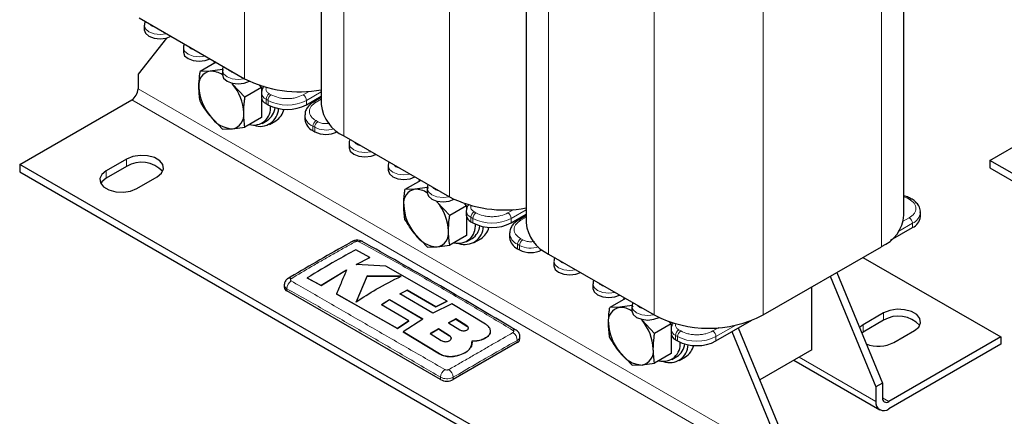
# Model space of a CAD drawing. Header units: millimetres. Extents: x 5 to 418, y 2 to 292.
# Tile 16 of 32: x 231 to 318, y 60 to 95. Entities that reach past the tile are written whole.
import ezdxf

# ---------------------------------------------------------------- set-up
doc = ezdxf.new("R2010")
doc.units = ezdxf.units.MM

msp = doc.modelspace()

# ---------------------------------------------------------------- linework, layer by layer
at = {"color": 7, "linetype": 'Continuous', "lineweight": 18}
for p, q in [((251.304, 118.606), (251.304, 90.03)), ((260.073, 114.625), (260.073, 84.968)), ((269.406, 108.156), (269.406, 79.58)), ((307.59, 104.828), (307.59, 75.171)), ((278.174, 104.175), (278.174, 74.518)), ((297.125, 98.787), (297.125, 69.13)), ((287.508, 97.706), (287.508, 69.13)), ((241.886, 89.13), (298.454, 56.474)), ((257.009, 88.915), (256.48, 88.61)), ((258.081, 88.88), (256.763, 88.12)), ((297.889, 55.494), (241.32, 88.15)), ((253.369, 88.12), (253.199, 88.218)), ((253.199, 88.218), (253.199, 87.826)), ((253.369, 88.12), (253.369, 87.728)), ((253.652, 88.61), (253.482, 88.708)), ((256.763, 88.12), (256.763, 87.728)), ((257.612, 87.956), (258.081, 88.227)), ((257.782, 86.226), (257.612, 86.324)), ((257.499, 85.736), (257.329, 85.834)), ((257.329, 85.834), (257.329, 85.442)), ((257.499, 85.736), (257.499, 85.344)), ((259.479, 85.344), (259.479, 85.36)), ((240.868, 82.272), (240.868, 82.925)), ((239.057, 81.227), (239.057, 81.88)), ((309.582, 79.583), (309.881, 79.466)), ((309.881, 79.466), (310.051, 79.368)), ((275.111, 78.465), (274.582, 78.16)), ((276.183, 78.43), (274.865, 77.67)), ((271.471, 77.67), (271.301, 77.768)), ((271.301, 77.768), (271.301, 77.376)), ((271.471, 77.67), (271.471, 77.278)), ((271.754, 78.16), (271.584, 78.258)), ((274.865, 77.67), (274.865, 77.278)), ((275.714, 77.506), (276.183, 77.777)), ((310.051, 77.735), (309.523, 77.43)), ((310.334, 77.245), (309.141, 76.556)), ((310.334, 77.245), (310.334, 76.853)), ((275.883, 75.776), (275.714, 75.874)), ((275.601, 75.286), (275.431, 75.384)), ((275.431, 75.384), (275.431, 74.992)), ((275.601, 75.286), (275.601, 74.894)), ((277.581, 74.894), (277.581, 74.91)), ((255.038, 71.251), (255.038, 71.454)), ((307.788, 68.654), (307.788, 69.308)), ((270.947, 68.159), (270.947, 68.146)), ((293.213, 68.015), (292.684, 67.71)), ((294.726, 68.235), (292.967, 67.22)), ((305.978, 67.609), (305.978, 68.263)), ((269.412, 67.295), (269.412, 67.282)), ((289.573, 67.22), (289.403, 67.318)), ((289.403, 67.318), (289.403, 66.926)), ((289.573, 67.22), (289.573, 66.828)), ((289.856, 67.71), (289.686, 67.807)), ((292.967, 67.22), (292.967, 66.828)), ((275.403, 66.679), (275.403, 66.882)), ((268.517, 65.694), (268.517, 65.681)), ((300.321, 65.389), (307.109, 61.47)), ((268.614, 63.413), (268.614, 63.617)), ((269.746, 63.413), (269.746, 63.617)), ((307.675, 61.797), (308.241, 61.47))]:
    msp.add_line(p, q, dxfattribs=at)
at = {"color": 7, "linetype": 'Continuous', "lineweight": 25}
for p, q in [((258.081, 115.685), (258.081, 87.744)), ((309.582, 77.947), (309.582, 106.986)), ((276.183, 105.235), (276.183, 77.294)), ((241.971, 95.418), (251.304, 90.03)), ((242.437, 94.765), (242.437, 94.373)), ((244.403, 93.634), (241.886, 90.436)), ((245.888, 92.773), (245.888, 92.381)), ((248.776, 91.49), (247.371, 90.679)), ((248.65, 91.562), (248.593, 91.384)), ((248.25, 90.703), (247.371, 90.679)), ((249.351, 90.856), (248.25, 90.703)), ((249.339, 90.781), (249.339, 90.389)), ((249.351, 90.856), (249.415, 90.761)), ((241.886, 90.436), (241.886, 89.13)), ((250.15, 89.656), (250.23, 89.56)), ((250.23, 89.56), (251.331, 88.393)), ((252.803, 89.243), (251.331, 88.393)), ((252.803, 89.243), (252.657, 89.425)), ((252.789, 88.789), (252.789, 88.397)), ((252.803, 89.243), (252.803, 88.844)), ((231.421, 82.435), (241.32, 88.15)), ((252.803, 88.283), (252.803, 86.603)), ((256.763, 87.728), (258.081, 88.488)), ((258.081, 88.362), (257.412, 87.976)), ((317.164, 82.808), (327.063, 88.522)), ((253.199, 87.826), (253.369, 87.728)), ((249.351, 85.576), (248.25, 86.743)), ((252.803, 86.603), (251.331, 85.753)), ((252.85, 86.079), (253.302, 86.34)), ((253.502, 85.993), (254.068, 86.32)), ((256.626, 86.813), (256.626, 86.421)), ((249.351, 85.576), (250.23, 85.6)), ((250.23, 85.6), (251.331, 85.753)), ((257.329, 85.442), (257.499, 85.344)), ((259.479, 85.344), (259.491, 85.351)), ((260.073, 84.968), (269.406, 79.58)), ((260.539, 84.315), (260.539, 83.923)), ((240.868, 82.925), (239.057, 81.88)), ((373.733, 50.151), (317.164, 82.808)), ((317.164, 82.808), (317.164, 82.154)), ((231.421, 82.435), (231.421, 81.782)), ((287.989, 49.779), (231.421, 82.435)), ((240.868, 82.272), (239.057, 81.227)), ((263.99, 82.323), (263.99, 81.931)), ((317.164, 82.154), (373.733, 49.498)), ((231.421, 81.782), (287.989, 49.126)), ((241.773, 80.313), (243.583, 81.358)), ((266.878, 81.04), (265.473, 80.229)), ((266.752, 81.112), (266.695, 80.934)), ((266.352, 80.253), (265.473, 80.229)), ((267.453, 80.406), (266.352, 80.253)), ((267.441, 80.331), (267.441, 79.939)), ((267.453, 80.406), (267.517, 80.311)), ((268.252, 79.206), (268.332, 79.11)), ((310.251, 79.388), (310.081, 79.486)), ((268.332, 79.11), (269.433, 77.943)), ((270.905, 78.793), (269.433, 77.943)), ((270.905, 78.793), (270.759, 78.975)), ((270.891, 78.339), (270.891, 77.947)), ((270.905, 78.793), (270.905, 78.394)), ((270.905, 77.833), (270.905, 76.153)), ((274.865, 77.278), (276.183, 78.038)), ((276.183, 77.912), (275.514, 77.526)), ((311.037, 77.833), (311.037, 78.225)), ((271.301, 77.376), (271.471, 77.278)), ((308.404, 75.739), (310.334, 76.853)), ((267.453, 75.126), (266.352, 76.293)), ((270.905, 76.153), (269.433, 75.303)), ((270.952, 75.629), (271.404, 75.89)), ((271.604, 75.543), (272.17, 75.87)), ((274.728, 76.363), (274.728, 75.971)), ((262.374, 74.221), (261.13, 74.895)), ((267.453, 75.126), (268.332, 75.15)), ((268.332, 75.15), (269.433, 75.303)), ((275.431, 74.992), (275.601, 74.894)), ((277.581, 74.894), (277.593, 74.901)), ((297.125, 69.13), (307.59, 75.171)), ((261.167, 73.582), (262.374, 74.221)), ((262.374, 74.208), (261.167, 73.569)), ((262.374, 74.221), (262.374, 74.208)), ((278.174, 74.518), (287.508, 69.13)), ((305.948, 74.223), (318.14, 67.185)), ((258.066, 71.74), (260.317, 73.107)), ((263.79, 73.446), (261.167, 73.582)), ((269.219, 70.347), (263.79, 73.446)), ((278.641, 73.865), (278.641, 73.473)), ((256.823, 72.411), (258.066, 71.74)), ((256.823, 72.411), (256.823, 72.398)), ((258.066, 71.727), (256.823, 72.398)), ((260.317, 73.094), (258.066, 71.727)), ((262.128, 72.588), (261.174, 70.284)), ((261.174, 70.271), (262.128, 72.575)), ((265.139, 72.557), (262.128, 72.588)), ((262.128, 72.588), (262.128, 72.575)), ((262.128, 72.575), (265.139, 72.544)), ((303.073, 72.564), (307.109, 62.777)), ((303.639, 72.89), (307.675, 63.103)), ((254.804, 71.78), (254.804, 71.577)), ((258.066, 71.74), (258.066, 71.727)), ((282.092, 71.873), (282.092, 71.481)), ((301.452, 66.042), (301.452, 71.628)), ((268.614, 63.413), (255.038, 71.251)), ((259.436, 70.993), (264.81, 67.931)), ((259.436, 70.993), (259.436, 70.98)), ((264.81, 67.918), (259.436, 70.98)), ((265.008, 70.994), (265.66, 71.336)), ((265.66, 71.323), (265.008, 70.981)), ((267.938, 69.274), (265.008, 70.994)), ((265.66, 71.336), (268.197, 69.855)), ((265.66, 71.336), (265.66, 71.323)), ((268.197, 69.842), (265.66, 71.323)), ((284.98, 70.59), (283.575, 69.779)), ((284.854, 70.662), (284.797, 70.484)), ((263.396, 70.034), (264.118, 70.484)), ((264.118, 70.471), (263.396, 70.021)), ((265.831, 68.614), (263.396, 70.034)), ((264.118, 70.484), (267.047, 68.764)), ((264.118, 70.484), (264.118, 70.471)), ((267.047, 68.751), (264.118, 70.471)), ((269.612, 70.114), (267.938, 69.274)), ((268.197, 69.855), (269.219, 70.347)), ((269.219, 70.334), (268.197, 69.842)), ((268.197, 69.855), (268.197, 69.842)), ((269.219, 70.347), (269.219, 70.334)), ((272.604, 68.31), (269.612, 70.114)), ((284.454, 69.803), (283.575, 69.779)), ((285.555, 69.956), (284.454, 69.803)), ((285.543, 69.881), (285.543, 69.489)), ((285.555, 69.956), (285.619, 69.861)), ((267.047, 68.764), (265.305, 67.637)), ((269.962, 68.772), (269.33, 68.433)), ((269.33, 68.42), (269.962, 68.759)), ((270.947, 68.159), (269.962, 68.772)), ((269.962, 68.772), (269.962, 68.759)), ((269.962, 68.759), (270.947, 68.146)), ((286.354, 68.756), (286.433, 68.66)), ((307.788, 69.308), (305.978, 68.263)), ((264.81, 67.931), (265.831, 68.614)), ((265.831, 68.601), (264.81, 67.918)), ((264.81, 67.931), (264.81, 67.918)), ((265.831, 68.614), (265.831, 68.601)), ((268.427, 67.915), (267.705, 67.473)), ((267.705, 67.46), (268.427, 67.901)), ((269.412, 67.295), (268.427, 67.915)), ((268.427, 67.915), (268.427, 67.901)), ((268.427, 67.901), (269.412, 67.282)), ((269.33, 68.433), (270.315, 67.814)), ((286.433, 68.66), (287.535, 67.493)), ((289.007, 68.343), (287.535, 67.493)), ((289.007, 68.343), (288.861, 68.525)), ((288.993, 67.889), (288.993, 67.497)), ((289.007, 68.343), (289.007, 67.944)), ((292.967, 66.828), (296.141, 68.66)), ((299.02, 58.107), (294.951, 67.973)), ((305.978, 68.263), (305.651, 68.011)), ((307.788, 68.654), (305.978, 67.609)), ((265.305, 67.637), (268.517, 65.694)), ((265.305, 67.637), (265.305, 67.624)), ((268.517, 65.681), (265.305, 67.624)), ((267.705, 67.473), (268.69, 66.859)), ((272.604, 67.106), (272.604, 67.093)), ((273.032, 67.686), (273.032, 67.699)), ((275.637, 67.005), (275.637, 67.208)), ((289.007, 67.383), (289.007, 65.703)), ((298.454, 57.78), (294.386, 67.647)), ((305.978, 67.609), (305.85, 67.528)), ((318.14, 67.185), (308.241, 61.47)), ((308.693, 66.695), (310.503, 67.74)), ((318.14, 67.185), (318.14, 66.532)), ((275.403, 66.679), (269.746, 63.413)), ((271.348, 66.392), (271.425, 66.829)), ((271.407, 66.714), (271.348, 66.379)), ((271.348, 66.392), (271.348, 66.379)), ((271.433, 66.713), (271.433, 66.726)), ((289.403, 66.926), (289.573, 66.828)), ((318.14, 66.532), (308.241, 60.817)), ((269.998, 65.507), (269.998, 65.494)), ((285.555, 64.676), (284.454, 65.843)), ((289.007, 65.703), (287.535, 64.853)), ((289.054, 65.179), (289.506, 65.44)), ((289.706, 65.093), (290.272, 65.42)), ((301.452, 66.042), (296.844, 63.382)), ((285.555, 64.676), (286.433, 64.7)), ((286.433, 64.7), (287.535, 64.853)), ((299.852, 65.118), (307.441, 60.738)), ((307.675, 63.103), (307.109, 62.777)), ((307.109, 62.777), (307.109, 61.47)), ((307.675, 63.103), (307.675, 61.797))]:
    msp.add_line(p, q, dxfattribs=at)
at = {"color": 7, "linetype": 'Continuous', "lineweight": 18, "flags": 128}
for points in [[(244.389, 94.022), (244.373, 94.019), (243.837, 93.957), (243.302, 94.019), (242.847, 94.194), (242.544, 94.456), (242.437, 94.765), (242.437, 94.771)], [(247.84, 92.03), (247.824, 92.027), (247.288, 91.965), (246.752, 92.027), (246.298, 92.202), (245.995, 92.464), (245.888, 92.773), (245.888, 92.779)], [(251.29, 90.038), (251.274, 90.034), (250.739, 89.973), (250.203, 90.034), (249.749, 90.21), (249.445, 90.472), (249.339, 90.781), (249.339, 90.787)], [(262.491, 83.572), (262.475, 83.569), (261.939, 83.507), (261.404, 83.569), (260.949, 83.744), (260.646, 84.006), (260.539, 84.315), (260.539, 84.321)], [(265.941, 81.58), (265.926, 81.576), (265.39, 81.515), (264.854, 81.576), (264.4, 81.752), (264.097, 82.014), (263.99, 82.323), (263.99, 82.329)], [(269.392, 79.588), (269.376, 79.584), (268.841, 79.523), (268.305, 79.584), (267.851, 79.76), (267.547, 80.022), (267.441, 80.331), (267.441, 80.337)], [(280.593, 73.122), (280.577, 73.118), (280.041, 73.057), (279.505, 73.118), (279.051, 73.294), (278.748, 73.556), (278.641, 73.865), (278.641, 73.871)], [(284.043, 71.13), (284.028, 71.126), (283.492, 71.065), (282.956, 71.126), (282.502, 71.302), (282.198, 71.564), (282.092, 71.873), (282.092, 71.879)], [(287.494, 69.138), (287.478, 69.134), (286.943, 69.073), (286.407, 69.134), (285.953, 69.31), (285.649, 69.572), (285.543, 69.881), (285.543, 69.887)]]:
    msp.add_lwpolyline(points, dxfattribs=at)
at = {"color": 7, "linetype": 'Continuous', "lineweight": 25, "flags": 128}
for points in [[(242.437, 94.373), (242.544, 94.064), (242.847, 93.802), (243.302, 93.627), (243.837, 93.565), (244.373, 93.627), (244.799, 93.786)], [(245.888, 92.381), (245.995, 92.072), (246.298, 91.81), (246.752, 91.635), (247.288, 91.573), (247.824, 91.635), (248.249, 91.794)], [(249.339, 90.389), (249.445, 90.08), (249.749, 89.818), (250.203, 89.643), (250.739, 89.581), (251.274, 89.643), (251.729, 89.818)], [(260.539, 83.923), (260.646, 83.614), (260.949, 83.352), (261.404, 83.177), (261.939, 83.115), (262.475, 83.177), (262.901, 83.336)], [(243.583, 81.358), (243.965, 81.673), (244.138, 82.045), (244.08, 82.428), (243.798, 82.777), (243.326, 83.049), (242.722, 83.212), (242.058, 83.246), (241.414, 83.146), (240.868, 82.925)], [(239.057, 81.88), (238.675, 81.565), (238.502, 81.193), (238.56, 80.81), (238.842, 80.461), (239.314, 80.189), (239.918, 80.026), (240.582, 79.992), (241.226, 80.092), (241.773, 80.313)], [(263.99, 81.931), (264.097, 81.622), (264.4, 81.36), (264.854, 81.185), (265.39, 81.123), (265.926, 81.185), (266.351, 81.344)], [(239.057, 81.227), (238.675, 80.912), (238.58, 80.77)], [(267.441, 79.939), (267.547, 79.63), (267.851, 79.368), (268.305, 79.193), (268.841, 79.131), (269.376, 79.193), (269.831, 79.368)], [(278.641, 73.473), (278.748, 73.164), (279.051, 72.902), (279.505, 72.727), (280.041, 72.665), (280.577, 72.727), (281.003, 72.886)], [(282.092, 71.481), (282.198, 71.172), (282.502, 70.91), (282.956, 70.735), (283.492, 70.673), (284.028, 70.735), (284.453, 70.894)], [(310.503, 67.74), (310.886, 68.055), (311.058, 68.427), (311, 68.811), (310.719, 69.16), (310.247, 69.432), (309.643, 69.594), (308.978, 69.628), (308.334, 69.528), (307.788, 69.308)], [(285.543, 69.489), (285.649, 69.18), (285.953, 68.918), (286.407, 68.742), (286.943, 68.681), (287.478, 68.742), (287.933, 68.918)]]:
    msp.add_lwpolyline(points, dxfattribs=at)
at = {"color": 7, "linetype": 'Continuous', "lineweight": 25}
for centre, radius, start, end in [((248.475, 89.492), 1.231, 100.54678, 189.25188), ((248.289, 88.847), 1.856, 55.54212, 91.19696), ((256.14, 99.528), 10.658, 243.01978, 280.49325), ((240.658, 89.186), 1.229, 302.60548, 357.39452), ((251.553, 89.492), 4.298, 182.63929, 219.77207), ((246.926, 86.811), 4.298, 2.63929, 39.77207), ((253.49, 88.467), 0.704, 185.6948, 245.62534), ((252.094, 87.437), 1.51, 255.506, 6.71098), ((252.678, 87.443), 1.627, 250.26067, 358.27522), ((252.436, 87.66), 1.579, 303.26011, 352.90235), ((255.066, 91.003), 3.689, 242.60967, 297.39033), ((253.161, 87.734), 1.68, 302.68281, 346.11933), ((261.48, 88.081), 3.416, 185.65338, 245.66676), ((250.383, 88.151), 2.556, 213.43491, 266.57046), ((250.004, 86.81), 1.231, 280.54678, 9.25188), ((257.827, 86.541), 1.207, 185.6948, 245.62534), ((258.489, 87.254), 2.152, 242.60967, 297.39033), ((242.191, 80.138), 2.511, 41.8986, 121.80322), ((266.577, 79.042), 1.231, 100.54678, 189.25188), ((266.39, 78.397), 1.856, 55.54212, 91.19696), ((274.242, 89.078), 10.658, 243.01978, 280.49325), ((309.999, 79.301), 0.202, 66.50912, 125.5461), ((269.655, 79.042), 4.298, 182.63929, 219.77207), ((265.028, 76.36), 4.298, 2.63929, 39.77207), ((271.592, 78.017), 0.704, 185.6948, 245.62534), ((306.265, 78.225), 3.328, 293.46213, 355.21773), ((309.836, 77.953), 1.207, 294.37466, 354.3052), ((270.196, 76.987), 1.51, 255.506, 6.71098), ((270.78, 76.993), 1.627, 250.26067, 358.27522), ((270.538, 77.21), 1.579, 303.26011, 352.90235), ((273.168, 80.553), 3.689, 242.60967, 297.39033), ((271.263, 77.284), 1.68, 302.68281, 346.11933), ((279.582, 77.631), 3.416, 185.65338, 245.66676), ((268.484, 77.701), 2.556, 213.43491, 266.57046), ((268.106, 76.36), 1.231, 280.54678, 9.25188), ((275.929, 76.091), 1.207, 185.6948, 245.62534), ((261.589, 75.386), 0.272, 63.27045, 125.18629), ((276.591, 76.804), 2.152, 242.60967, 297.39033), ((255.204, 71.617), 0.402, 185.6948, 245.62534), ((284.679, 68.592), 1.231, 100.54678, 189.25188), ((284.492, 67.947), 1.856, 55.54212, 91.19696), ((292.317, 78.359), 10.407, 242.48054, 297.51946), ((309.111, 66.52), 2.511, 41.8986, 121.80322), ((287.757, 68.592), 4.298, 182.63929, 219.77207), ((283.13, 65.91), 4.298, 2.63929, 39.77207), ((289.694, 67.567), 0.704, 185.6948, 245.62534), ((275.237, 67.045), 0.402, 294.37466, 354.3052), ((288.298, 66.537), 1.51, 255.506, 6.71098), ((288.882, 66.543), 1.627, 250.26067, 358.27522), ((288.64, 66.76), 1.579, 303.26011, 352.90235), ((291.27, 70.103), 3.689, 242.60967, 297.39033), ((289.365, 66.834), 1.68, 302.68281, 346.11933), ((307.325, 69.37), 3.005, 248.97066, 297.08099), ((286.586, 67.251), 2.556, 213.43491, 266.57046), ((286.208, 65.91), 1.231, 280.54678, 9.25188), ((269.18, 64.505), 1.23, 242.60967, 297.39033), ((308.02, 61.741), 0.349, 170.78596, 309.20329), ((307.799, 61.358), 0.699, 170.78596, 309.20329)]:
    msp.add_arc(centre, radius, start, end, dxfattribs=at)
at = {"color": 7, "linetype": 'Continuous', "lineweight": 18}
for centre, radius, start, end in [((253.459, 88.837), 0.671, 184.02364, 247.26425), ((253.814, 88.19), 0.615, 122.60548, 177.39452), ((253.983, 88.092), 0.615, 122.60548, 177.39452), ((255.066, 91.395), 3.689, 242.60967, 297.39033), ((256.149, 88.092), 0.615, 2.60548, 57.39452), ((257.494, 87.792), 0.202, 54.41809, 113.89879), ((257.767, 86.888), 1.142, 182.41453, 247.42354), ((257.943, 85.806), 0.615, 122.60548, 177.39452), ((258.113, 85.708), 0.615, 122.60548, 177.39452), ((258.495, 87.664), 2.17, 242.67237, 288.39399), ((310.168, 79.203), 0.202, 66.48076, 125.5486), ((271.561, 78.387), 0.671, 184.02364, 247.26425), ((271.915, 77.74), 0.615, 122.60548, 177.39452), ((272.085, 77.642), 0.615, 122.60548, 177.39452), ((273.168, 80.945), 3.689, 242.60967, 297.39033), ((274.251, 77.642), 0.615, 2.60548, 57.39452), ((275.596, 77.342), 0.202, 54.41809, 113.89879), ((309.72, 77.217), 0.615, 2.60548, 57.39452), ((309.828, 78.353), 1.218, 294.51628, 352.697), ((275.869, 76.438), 1.142, 182.41453, 247.42354), ((276.045, 75.356), 0.615, 122.60548, 177.39452), ((276.215, 75.258), 0.615, 122.60548, 177.39452), ((260.931, 75.378), 0.279, 55.56313, 114.46713), ((276.597, 77.214), 2.17, 242.67237, 288.39399), ((255.265, 72.111), 0.276, 55.21818, 114.71128), ((255.891, 71.425), 0.854, 123.32254, 178.0586), ((289.663, 67.936), 0.671, 184.02364, 247.26425), ((275.176, 67.539), 0.276, 65.13211, 124.8003), ((274.549, 66.853), 0.854, 1.96118, 56.68023), ((290.017, 67.29), 0.615, 122.60548, 177.39452), ((290.187, 67.192), 0.615, 122.60548, 177.39452), ((291.27, 70.495), 3.689, 242.60967, 297.39033), ((292.353, 67.192), 0.615, 2.60548, 57.39452), ((269.485, 63.566), 0.872, 123.1278, 176.63233), ((268.876, 63.566), 0.872, 3.34752, 56.86933)]:
    msp.add_arc(centre, radius, start, end, dxfattribs=at)
at = {"color": 7, "linetype": 'Continuous', "lineweight": 25}
for points, knots in [([(242.525, 95.098), (242.514, 95.083), (242.45, 94.989), (242.446, 94.872), (242.443, 94.774)], [0, 0, 0, 0, 0.163008, 1, 1, 1, 1]), ([(245.976, 93.106), (245.965, 93.091), (245.901, 92.997), (245.897, 92.88), (245.894, 92.782)], [0, 0, 0, 0, 0.163008, 1, 1, 1, 1]), ([(247.26, 89.294), (247.272, 89.635), (247.289, 90.088), (247.355, 90.562), (247.371, 90.679)], [0, 0, 0, 0, 0.754038, 1, 1, 1, 1]), ([(249.426, 91.114), (249.416, 91.099), (249.351, 91.005), (249.348, 90.888), (249.344, 90.79)], [0, 0, 0, 0, 0.163008, 1, 1, 1, 1]), ([(247.371, 88.039), (247.369, 88.051), (247.301, 88.447), (247.28, 88.877), (247.26, 89.294)], [0, 0, 0, 0, 0.031118, 1, 1, 1, 1]), ([(253.017, 89.334), (253.014, 89.332), (252.933, 89.264), (252.828, 89.082), (252.805, 88.887), (252.793, 88.79)], [0, 0, 0, 0, 0.0196092, 0.5145782, 1, 1, 1, 1]), ([(248.25, 86.743), (248.09, 86.952), (247.769, 87.371), (247.504, 87.816), (247.371, 88.039)], [0, 0, 0, 0, 0.497781, 1, 1, 1, 1]), ([(251.22, 87.008), (251.232, 87.35), (251.249, 87.802), (251.315, 88.276), (251.331, 88.393)], [0, 0, 0, 0, 0.754038, 1, 1, 1, 1]), ([(257.414, 87.975), (257.405, 87.971), (257.273, 87.907), (257.064, 87.737), (256.812, 87.457), (256.653, 87.149), (256.646, 86.935), (256.643, 86.846)], [0, 0, 0, 0, 0.018301, 0.271408, 0.533078, 0.804502, 1, 1, 1, 1]), ([(251.331, 85.753), (251.329, 85.765), (251.261, 86.161), (251.24, 86.591), (251.22, 87.008)], [0, 0, 0, 0, 0.031118, 1, 1, 1, 1]), ([(260.627, 84.648), (260.616, 84.633), (260.552, 84.539), (260.548, 84.422), (260.545, 84.324)], [0, 0, 0, 0, 0.163008, 1, 1, 1, 1]), ([(264.077, 82.656), (264.067, 82.641), (264.003, 82.547), (263.999, 82.43), (263.996, 82.332)], [0, 0, 0, 0, 0.163008, 1, 1, 1, 1]), ([(265.362, 78.844), (265.374, 79.185), (265.391, 79.638), (265.457, 80.112), (265.473, 80.229)], [0, 0, 0, 0, 0.754038, 1, 1, 1, 1]), ([(267.528, 80.664), (267.518, 80.649), (267.453, 80.555), (267.449, 80.438), (267.446, 80.34)], [0, 0, 0, 0, 0.163008, 1, 1, 1, 1]), ([(310.077, 79.482), (310.059, 79.494), (309.975, 79.552), (309.807, 79.615), (309.651, 79.648), (309.582, 79.663)], [0, 0, 0, 0, 0.130558, 0.616139, 1, 1, 1, 1]), ([(311.02, 78.193), (311.026, 78.236), (311.052, 78.435), (310.918, 78.771), (310.646, 79.109), (310.411, 79.306), (310.263, 79.377), (310.247, 79.385)], [0, 0, 0, 0, 0.091394, 0.419828, 0.710231, 0.968883, 1, 1, 1, 1]), ([(265.473, 77.589), (265.471, 77.601), (265.403, 77.997), (265.382, 78.427), (265.362, 78.844)], [0, 0, 0, 0, 0.031118, 1, 1, 1, 1]), ([(271.119, 78.884), (271.116, 78.882), (271.035, 78.814), (270.93, 78.632), (270.907, 78.437), (270.895, 78.34)], [0, 0, 0, 0, 0.0196092, 0.5145782, 1, 1, 1, 1]), ([(266.352, 76.293), (266.192, 76.502), (265.871, 76.921), (265.606, 77.366), (265.473, 77.589)], [0, 0, 0, 0, 0.497781, 1, 1, 1, 1]), ([(269.322, 76.558), (269.334, 76.9), (269.351, 77.352), (269.417, 77.826), (269.433, 77.943)], [0, 0, 0, 0, 0.754038, 1, 1, 1, 1]), ([(275.516, 77.525), (275.507, 77.52), (275.375, 77.457), (275.166, 77.287), (274.914, 77.007), (274.755, 76.699), (274.748, 76.485), (274.745, 76.396)], [0, 0, 0, 0, 0.018301, 0.271408, 0.533078, 0.804502, 1, 1, 1, 1]), ([(261.702, 75.628), (261.695, 75.634), (261.628, 75.689), (261.442, 75.734), (261.159, 75.754), (260.932, 75.705), (260.83, 75.637), (260.818, 75.629)], [0, 0, 0, 0, 0.0314747, 0.2834631, 0.5952216, 0.9527502, 1, 1, 1, 1]), ([(269.433, 75.303), (269.431, 75.315), (269.363, 75.711), (269.342, 76.141), (269.322, 76.558)], [0, 0, 0, 0, 0.031118, 1, 1, 1, 1]), ([(260.816, 75.632), (260.733, 75.585), (258.909, 74.561), (257.019, 73.467), (255.213, 72.399), (255.149, 72.361)], [0, 0, 0, 0, 0.0437347, 0.9659707, 1, 1, 1, 1]), ([(261.13, 74.895), (260.541, 74.57), (259.105, 73.778), (257.669, 72.918), (256.823, 72.411)], [0, 0, 0, 0, 0.410329, 1, 1, 1, 1]), ([(275.291, 67.78), (272.919, 69.18), (268.391, 71.854), (263.862, 74.406), (261.705, 75.621)], [0, 0, 0, 0, 0.5237552, 1, 1, 1, 1]), ([(278.729, 74.198), (278.718, 74.183), (278.654, 74.089), (278.65, 73.972), (278.647, 73.874)], [0, 0, 0, 0, 0.163008, 1, 1, 1, 1]), ([(260.317, 73.107), (260.17, 72.771), (259.877, 72.1), (259.583, 71.362), (259.436, 70.993)], [0, 0, 0, 0, 0.499578, 1, 1, 1, 1]), ([(255.151, 72.358), (255.142, 72.354), (255.057, 72.317), (254.937, 72.188), (254.82, 71.989), (254.813, 71.845), (254.81, 71.781)], [0, 0, 0, 0, 0.0428539, 0.3934315, 0.729654, 1, 1, 1, 1]), ([(261.174, 70.284), (261.762, 70.673), (263.084, 71.546), (264.406, 72.197), (265.139, 72.557)], [0, 0, 0, 0, 0.445477, 1, 1, 1, 1]), ([(282.179, 72.206), (282.169, 72.191), (282.105, 72.097), (282.101, 71.98), (282.097, 71.882)], [0, 0, 0, 0, 0.163008, 1, 1, 1, 1]), ([(283.464, 68.394), (283.476, 68.735), (283.493, 69.188), (283.559, 69.662), (283.575, 69.779)], [0, 0, 0, 0, 0.754038, 1, 1, 1, 1]), ([(285.63, 70.214), (285.62, 70.199), (285.555, 70.105), (285.551, 69.988), (285.548, 69.89)], [0, 0, 0, 0, 0.163008, 1, 1, 1, 1]), ([(270.315, 67.814), (270.354, 67.794), (270.432, 67.753), (270.582, 67.723), (270.734, 67.722), (270.875, 67.752), (270.988, 67.807), (271.061, 67.883), (271.086, 67.971), (271.059, 68.059), (271.002, 68.122), (270.957, 68.152), (270.947, 68.159)], [0, 0, 0, 0, 0.107578, 0.215155, 0.322741, 0.430265, 0.537681, 0.644986, 0.752213, 0.859411, 0.96664, 1, 1, 1, 1]), ([(270.947, 68.146), (270.978, 68.122), (271.041, 68.074), (271.079, 68.004), (271.073, 67.966), (271.072, 67.956)], [0, 0, 0, 0, 0.42963, 0.859275, 1, 1, 1, 1]), ([(272.604, 67.106), (272.709, 67.178), (272.919, 67.322), (273.05, 67.604), (273.022, 67.893), (272.855, 68.137), (272.676, 68.261), (272.604, 68.31)], [0, 0, 0, 0, 0.21459, 0.429179, 0.643797, 0.858441, 1, 1, 1, 1]), ([(283.575, 67.139), (283.573, 67.151), (283.505, 67.547), (283.484, 67.977), (283.464, 68.394)], [0, 0, 0, 0, 0.031118, 1, 1, 1, 1]), ([(289.221, 68.434), (289.218, 68.432), (289.136, 68.364), (289.032, 68.182), (289.009, 67.986), (288.997, 67.89)], [0, 0, 0, 0, 0.019609, 0.514578, 1, 1, 1, 1]), ([(268.69, 66.859), (268.735, 66.836), (268.824, 66.79), (268.994, 66.761), (269.168, 66.765), (269.329, 66.804), (269.458, 66.874), (269.542, 66.967), (269.571, 67.072), (269.54, 67.178), (269.475, 67.252), (269.424, 67.287), (269.412, 67.295)], [0, 0, 0, 0, 0.107359, 0.214721, 0.322003, 0.429223, 0.536437, 0.643697, 0.751046, 0.858503, 0.966051, 1, 1, 1, 1]), ([(269.412, 67.282), (269.447, 67.254), (269.519, 67.198), (269.563, 67.116), (269.556, 67.07), (269.555, 67.058)], [0, 0, 0, 0, 0.430245, 0.860489, 1, 1, 1, 1]), ([(271.425, 66.829), (271.599, 66.833), (271.948, 66.84), (272.349, 66.959), (272.537, 67.068), (272.604, 67.106)], [0, 0, 0, 0, 0.391965, 0.783945, 1, 1, 1, 1]), ([(272.604, 67.093), (272.477, 67.026), (272.223, 66.892), (271.79, 66.814), (271.521, 66.815), (271.425, 66.816)], [0, 0, 0, 0, 0.3916, 0.783192, 1, 1, 1, 1]), ([(273.014, 67.687), (273.014, 67.623), (273.014, 67.463), (272.853, 67.254), (272.675, 67.139), (272.604, 67.093)], [0, 0, 0, 0, 0.2882398, 0.7172488, 1, 1, 1, 1]), ([(275.632, 67.207), (275.633, 67.218), (275.647, 67.309), (275.591, 67.473), (275.47, 67.656), (275.36, 67.755), (275.294, 67.787), (275.291, 67.789)], [0, 0, 0, 0, 0.047309, 0.387457, 0.688112, 0.986878, 1, 1, 1, 1]), ([(284.454, 65.843), (284.294, 66.052), (283.973, 66.471), (283.708, 66.916), (283.575, 67.139)], [0, 0, 0, 0, 0.497781, 1, 1, 1, 1]), ([(287.423, 66.108), (287.436, 66.449), (287.452, 66.902), (287.519, 67.376), (287.535, 67.493)], [0, 0, 0, 0, 0.754038, 1, 1, 1, 1]), ([(269.998, 65.507), (270.214, 65.566), (270.646, 65.683), (271.124, 66.002), (271.275, 66.265), (271.348, 66.392)], [0, 0, 0, 0, 0.3407821, 0.6815687, 1, 1, 1, 1]), ([(271.348, 66.379), (271.268, 66.243), (271.109, 65.972), (270.618, 65.66), (270.2, 65.548), (269.998, 65.494)], [0, 0, 0, 0, 0.340817, 0.681642, 1, 1, 1, 1]), ([(268.517, 65.694), (268.635, 65.635), (268.871, 65.515), (269.322, 65.441), (269.71, 65.447), (269.925, 65.492), (269.998, 65.507)], [0, 0, 0, 0, 0.285125, 0.570252, 0.855355, 1, 1, 1, 1]), ([(269.998, 65.494), (269.852, 65.468), (269.559, 65.417), (269.096, 65.456), (268.744, 65.555), (268.574, 65.649), (268.517, 65.681)], [0, 0, 0, 0, 0.285052, 0.570102, 0.855191, 1, 1, 1, 1]), ([(287.535, 64.853), (287.533, 64.865), (287.465, 65.261), (287.444, 65.691), (287.423, 66.108)], [0, 0, 0, 0, 0.031118, 1, 1, 1, 1])]:
    msp.add_open_spline(points, degree=3, knots=knots, dxfattribs=at)
at = {"color": 7, "linetype": 'Continuous', "lineweight": 18}
for points, knots in [([(243.46, 94.558), (243.454, 94.56), (243.328, 94.582), (243.12, 94.678), (242.954, 94.798), (242.915, 94.87), (242.913, 94.874)], [0, 0, 0, 0, 0.026872, 0.500005, 0.973139, 1, 1, 1, 1]), ([(246.911, 92.566), (246.904, 92.568), (246.778, 92.59), (246.571, 92.686), (246.405, 92.805), (246.366, 92.878), (246.364, 92.882)], [0, 0, 0, 0, 0.026872, 0.500005, 0.973139, 1, 1, 1, 1]), ([(250.362, 90.574), (250.355, 90.575), (250.229, 90.598), (250.022, 90.694), (249.856, 90.813), (249.817, 90.886), (249.815, 90.89)], [0, 0, 0, 0, 0.026872, 0.500005, 0.973139, 1, 1, 1, 1]), ([(253.482, 88.708), (253.403, 88.764), (253.281, 88.852), (253.203, 88.998), (253.185, 89.115), (253.192, 89.203), (253.218, 89.247), (253.222, 89.254)], [0, 0, 0, 0, 0.365716, 0.564907, 0.763681, 0.962872, 1, 1, 1, 1]), ([(256.48, 88.61), (256.284, 88.518), (255.98, 88.376), (255.474, 88.288), (255.066, 88.263), (254.658, 88.288), (254.153, 88.376), (253.849, 88.518), (253.652, 88.61)], [0, 0, 0, 0, 0.239443, 0.36979, 0.5, 0.630347, 0.760557, 1, 1, 1, 1]), ([(257.612, 86.324), (257.453, 86.437), (257.208, 86.613), (257.054, 86.905), (257.012, 87.14), (257.054, 87.375), (257.208, 87.667), (257.453, 87.843), (257.612, 87.956)], [0, 0, 0, 0, 0.239443, 0.36979, 0.5, 0.630347, 0.760557, 1, 1, 1, 1]), ([(258.822, 86.092), (258.779, 86.083), (258.672, 86.061), (258.488, 86.053), (258.285, 86.065), (258.032, 86.109), (257.88, 86.18), (257.782, 86.226)], [0, 0, 0, 0, 0.122058, 0.303377, 0.485078, 0.666397, 1, 1, 1, 1]), ([(261.562, 84.108), (261.556, 84.11), (261.429, 84.132), (261.222, 84.228), (261.056, 84.347), (261.017, 84.42), (261.015, 84.424)], [0, 0, 0, 0, 0.026872, 0.500005, 0.973139, 1, 1, 1, 1]), ([(265.013, 82.116), (265.006, 82.117), (264.88, 82.14), (264.673, 82.236), (264.507, 82.355), (264.468, 82.428), (264.466, 82.432)], [0, 0, 0, 0, 0.026872, 0.500005, 0.973139, 1, 1, 1, 1]), ([(268.464, 80.124), (268.457, 80.125), (268.331, 80.148), (268.123, 80.244), (267.958, 80.363), (267.919, 80.436), (267.916, 80.44)], [0, 0, 0, 0, 0.026872, 0.500005, 0.973139, 1, 1, 1, 1]), ([(310.051, 79.368), (310.21, 79.254), (310.455, 79.079), (310.608, 78.787), (310.651, 78.551), (310.608, 78.316), (310.455, 78.024), (310.21, 77.849), (310.051, 77.735)], [0, 0, 0, 0, 0.239443, 0.36979, 0.5, 0.630347, 0.760557, 1, 1, 1, 1]), ([(271.584, 78.258), (271.505, 78.314), (271.382, 78.402), (271.305, 78.548), (271.287, 78.665), (271.294, 78.753), (271.319, 78.797), (271.323, 78.804)], [0, 0, 0, 0, 0.3657158, 0.5649073, 0.7636805, 0.9628719, 1, 1, 1, 1]), ([(274.582, 78.16), (274.386, 78.068), (274.082, 77.926), (273.576, 77.838), (273.168, 77.813), (272.76, 77.838), (272.255, 77.926), (271.951, 78.068), (271.754, 78.16)], [0, 0, 0, 0, 0.239443, 0.36979, 0.5, 0.630347, 0.760557, 1, 1, 1, 1]), ([(275.714, 75.874), (275.555, 75.987), (275.31, 76.163), (275.156, 76.455), (275.114, 76.69), (275.156, 76.925), (275.31, 77.217), (275.555, 77.393), (275.714, 77.506)], [0, 0, 0, 0, 0.239443, 0.36979, 0.5, 0.630347, 0.760557, 1, 1, 1, 1]), ([(276.924, 75.642), (276.881, 75.633), (276.773, 75.611), (276.59, 75.603), (276.387, 75.615), (276.134, 75.659), (275.982, 75.73), (275.883, 75.776)], [0, 0, 0, 0, 0.122058, 0.303377, 0.485078, 0.666397, 1, 1, 1, 1]), ([(261.089, 75.608), (260.764, 75.429), (260.114, 75.069), (259.142, 74.523), (258.176, 73.969), (256.933, 73.245), (256.019, 72.695), (255.422, 72.337)], [0, 0, 0, 0, 0.170247, 0.340499, 0.510771, 0.68105, 1, 1, 1, 1]), ([(261.432, 75.608), (261.419, 75.615), (261.385, 75.631), (261.316, 75.647), (261.233, 75.649), (261.152, 75.637), (261.11, 75.618), (261.089, 75.608)], [0, 0, 0, 0, 0.140567, 0.3553278, 0.5708439, 0.7860438, 1, 1, 1, 1]), ([(275.018, 67.765), (273.899, 68.44), (271.659, 69.788), (268.275, 71.765), (264.866, 73.71), (262.577, 74.976), (261.432, 75.608)], [0, 0, 0, 0, 0.250011, 0.500039, 0.75001, 1, 1, 1, 1]), ([(279.664, 73.658), (279.658, 73.659), (279.531, 73.682), (279.324, 73.778), (279.158, 73.897), (279.119, 73.97), (279.117, 73.974)], [0, 0, 0, 0, 0.026872, 0.500005, 0.973139, 1, 1, 1, 1]), ([(255.422, 72.337), (255.411, 72.329), (255.382, 72.309), (255.355, 72.269), (255.35, 72.222), (255.371, 72.175), (255.405, 72.151), (255.422, 72.139)], [0, 0, 0, 0, 0.140657, 0.355504, 0.571033, 0.786172, 1, 1, 1, 1]), ([(255.038, 71.454), (254.982, 71.494), (254.869, 71.575), (254.8, 71.694), (254.811, 71.763), (254.814, 71.78)], [0, 0, 0, 0, 0.429025, 0.858065, 1, 1, 1, 1]), ([(268.614, 63.617), (267.483, 64.284), (265.221, 65.618), (261.827, 67.59), (258.432, 69.537), (256.169, 70.815), (255.038, 71.454)], [0, 0, 0, 0, 0.249976, 0.499961, 0.749975, 1, 1, 1, 1]), ([(255.422, 72.139), (256.542, 71.492), (258.781, 70.197), (262.165, 68.238), (265.575, 66.275), (267.864, 64.956), (269.008, 64.296)], [0, 0, 0, 0, 0.250011, 0.500039, 0.75001, 1, 1, 1, 1]), ([(283.115, 71.666), (283.108, 71.667), (282.982, 71.69), (282.775, 71.786), (282.609, 71.905), (282.57, 71.978), (282.568, 71.982)], [0, 0, 0, 0, 0.026872, 0.500005, 0.973139, 1, 1, 1, 1]), ([(286.566, 69.674), (286.559, 69.675), (286.433, 69.698), (286.225, 69.794), (286.06, 69.913), (286.021, 69.986), (286.018, 69.99)], [0, 0, 0, 0, 0.026872, 0.500005, 0.973139, 1, 1, 1, 1]), ([(289.686, 67.807), (289.607, 67.864), (289.484, 67.952), (289.407, 68.098), (289.389, 68.215), (289.396, 68.303), (289.421, 68.347), (289.425, 68.354)], [0, 0, 0, 0, 0.365716, 0.564907, 0.763681, 0.962872, 1, 1, 1, 1]), ([(269.352, 64.296), (269.677, 64.483), (270.327, 64.859), (271.298, 65.418), (272.265, 65.976), (273.507, 66.694), (274.422, 67.222), (275.018, 67.567)], [0, 0, 0, 0, 0.1702474, 0.3404991, 0.5107714, 0.6810504, 1, 1, 1, 1]), ([(275.018, 67.567), (275.03, 67.575), (275.059, 67.594), (275.086, 67.633), (275.091, 67.681), (275.069, 67.728), (275.035, 67.753), (275.018, 67.765)], [0, 0, 0, 0, 0.140657, 0.355504, 0.571033, 0.786172, 1, 1, 1, 1]), ([(275.627, 67.208), (275.627, 67.173), (275.627, 67.086), (275.539, 66.972), (275.441, 66.908), (275.403, 66.882)], [0, 0, 0, 0, 0.287509, 0.717175, 1, 1, 1, 1]), ([(292.684, 67.71), (292.487, 67.618), (292.183, 67.476), (291.678, 67.388), (291.27, 67.363), (290.862, 67.388), (290.357, 67.476), (290.053, 67.618), (289.856, 67.71)], [0, 0, 0, 0, 0.239443, 0.36979, 0.5, 0.630347, 0.760557, 1, 1, 1, 1]), ([(275.403, 66.882), (274.801, 66.542), (273.558, 65.839), (271.672, 64.751), (270.388, 63.995), (269.746, 63.617)], [0, 0, 0, 0, 0.318977, 0.659476, 1, 1, 1, 1]), ([(269.746, 63.617), (269.676, 63.583), (269.536, 63.517), (269.269, 63.475), (268.998, 63.484), (268.771, 63.537), (268.659, 63.594), (268.614, 63.617)], [0, 0, 0, 0, 0.214673, 0.429352, 0.644027, 0.858696, 1, 1, 1, 1]), ([(269.008, 64.296), (269.022, 64.289), (269.056, 64.272), (269.125, 64.256), (269.207, 64.253), (269.288, 64.266), (269.331, 64.286), (269.352, 64.296)], [0, 0, 0, 0, 0.140567, 0.355328, 0.570844, 0.786044, 1, 1, 1, 1])]:
    msp.add_open_spline(points, degree=3, knots=knots, dxfattribs=at)

doc.saveas('drawing.dxf')
